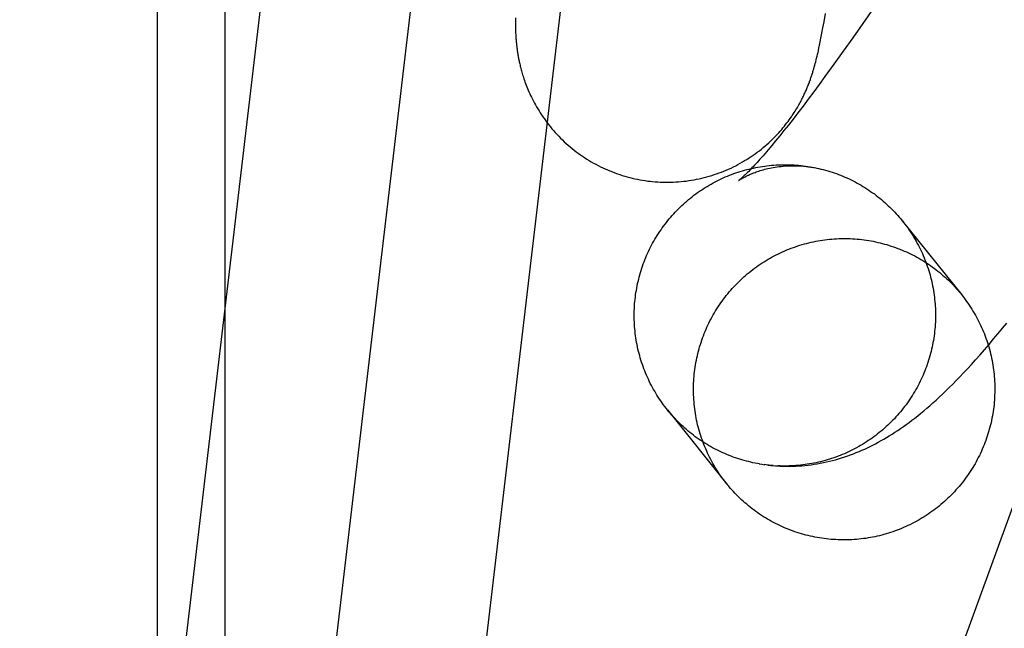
# Model space of a CAD drawing. Header units: inches. Extents: x 0 to 224, y 0 to 145.
# Tile 22 of 45: x 51.2953 to 51.4227, y 86.1575 to 86.2362. Entities that reach past the tile are written whole.
import ezdxf

# ---------------------------------------------------------------- set-up
doc = ezdxf.new("R2010")
doc.units = ezdxf.units.IN
doc.header["$LTSCALE"] = 12.302632
doc.header["$MEASUREMENT"] = 0
doc.linetypes.add('HIDDEN', pattern=[0.2, 0.1, -0.1])
doc.layers.add('DEFAULT_2', color=8, linetype='HIDDEN')

msp = doc.modelspace()

# ---------------------------------------------------------------- linework, layer by layer
at = {"layer": 'DEFAULT_2', "color": 8, "linetype": 'HIDDEN'}
for p, q in [((51.77208, 87.13033), (51.21629, 85.60333)), ((51.31314, 85.11097), (51.31314, 86.8147)), ((51.32186, 85.11097), (51.32186, 86.8147)), ((51.2782, 85.8284), (51.34056, 86.35727)), ((51.29736, 85.82614), (51.35972, 86.35501)), ((51.40612, 86.23828), (51.40435, 86.23572)), ((51.35942, 86.23644), (51.35942, 86.23619)), ((51.35942, 86.23619), (51.35942, 86.23594)), ((51.39835, 86.2362), (51.39835, 86.23621)), ((51.39835, 86.2362), (51.39835, 86.23619)), ((51.39835, 86.23618), (51.39835, 86.23619)), ((51.39935, 86.23594), (51.39955, 86.23702)), ((51.35942, 86.23594), (51.35942, 86.2357)), ((51.35942, 86.2357), (51.35942, 86.23546)), ((51.35942, 86.23546), (51.35943, 86.23522)), ((51.35943, 86.23522), (51.35943, 86.23498)), ((51.35943, 86.23498), (51.35944, 86.23474)), ((51.39908, 86.23447), (51.39921, 86.23517)), ((51.39921, 86.23517), (51.39935, 86.23594)), ((51.40435, 86.23572), (51.40307, 86.23388)), ((51.35944, 86.23474), (51.35945, 86.2345)), ((51.35945, 86.2345), (51.35947, 86.23426)), ((51.39886, 86.23336), (51.39895, 86.23382)), ((51.39895, 86.23382), (51.39908, 86.23447)), ((51.40307, 86.23388), (51.40182, 86.23213)), ((51.39862, 86.23225), (51.39868, 86.23252)), ((51.39868, 86.23252), (51.39877, 86.23293)), ((51.39877, 86.23293), (51.39886, 86.23336)), ((51.39833, 86.23101), (51.39839, 86.23125)), ((51.39839, 86.23125), (51.39845, 86.23149)), ((51.39845, 86.23149), (51.39851, 86.23174)), ((51.39851, 86.23174), (51.39857, 86.23199)), ((51.39857, 86.23199), (51.39862, 86.23225)), ((51.40182, 86.23213), (51.40063, 86.23045)), ((51.39809, 86.23009), (51.39815, 86.23032)), ((51.39815, 86.23032), (51.39821, 86.23055)), ((51.39821, 86.23055), (51.39827, 86.23078)), ((51.39827, 86.23078), (51.39833, 86.23101)), ((51.40063, 86.23045), (51.39947, 86.22886)), ((51.39947, 86.22886), (51.39873, 86.22784)), ((51.39873, 86.22784), (51.39801, 86.22687)), ((51.39801, 86.22687), (51.39731, 86.22593)), ((51.39663, 86.22504), (51.39598, 86.22418)), ((51.39731, 86.22593), (51.39663, 86.22504)), ((51.39598, 86.22418), (51.39535, 86.22337)), ((51.39475, 86.2226), (51.39417, 86.22187)), ((51.39535, 86.22337), (51.39475, 86.2226)), ((51.39362, 86.22119), (51.39309, 86.22055)), ((51.39417, 86.22187), (51.39362, 86.22119)), ((51.39309, 86.22055), (51.39259, 86.21995)), ((51.40946, 86.21023), (51.41716, 86.20065)), ((51.37908, 86.18578), (51.38683, 86.17612)), ((51.39094, 86.17879), (51.39129, 86.17873)), ((51.39102, 86.17878), (51.39094, 86.17879)), ((51.39131, 86.17873), (51.39169, 86.17868)), ((51.39209, 86.17863), (51.39161, 86.17869)), ((51.39278, 86.17856), (51.39328, 86.17852))]:
    msp.add_line(p, q, dxfattribs=at)
for points in [[(51.32257, 85.87524), (51.32264, 85.87583), (51.32271, 85.8764), (51.3734, 86.30626)], [(51.35947, 86.23426), (51.35947, 86.23414), (51.35948, 86.23402), (51.35949, 86.2339), (51.3595, 86.23377), (51.35951, 86.23365), (51.35952, 86.23353), (51.35953, 86.23341), (51.35954, 86.23329), (51.35955, 86.23316), (51.35956, 86.23304), (51.35958, 86.23292), (51.35959, 86.2328), (51.3596, 86.23268), (51.35962, 86.23256), (51.35964, 86.23243), (51.35965, 86.23231), (51.35967, 86.23218), (51.35969, 86.23206), (51.35971, 86.23193), (51.35973, 86.23181), (51.35975, 86.23168), (51.35977, 86.23156), (51.35979, 86.23143), (51.35982, 86.2313), (51.35984, 86.23117), (51.35987, 86.23104), (51.35989, 86.23091), (51.35992, 86.23077), (51.35995, 86.23063), (51.35998, 86.23049), (51.36002, 86.23035), (51.36005, 86.23021), (51.36009, 86.23006), (51.36013, 86.22991), (51.36017, 86.22975), (51.36021, 86.22959)], [(51.37685, 86.21533), (51.37716, 86.21529), (51.37749, 86.21526), (51.37783, 86.21524), (51.37817, 86.21522), (51.3785, 86.21521), (51.37884, 86.2152), (51.37918, 86.2152), (51.37951, 86.21521), (51.37985, 86.21522), (51.38019, 86.21524), (51.38052, 86.21526), (51.38086, 86.21529), (51.3812, 86.21532), (51.38153, 86.21536), (51.38186, 86.21541), (51.3822, 86.21546), (51.38253, 86.21552), (51.38286, 86.21558), (51.38319, 86.21565), (51.38352, 86.21572), (51.38384, 86.2158), (51.38417, 86.21589), (51.38449, 86.21598), (51.38482, 86.21608), (51.38514, 86.21618), (51.38545, 86.21629), (51.38577, 86.2164), (51.38608, 86.21652), (51.3864, 86.21664), (51.38671, 86.21677), (51.38701, 86.21691), (51.38732, 86.21704), (51.38762, 86.21719), (51.38792, 86.21734), (51.38821, 86.21749), (51.38851, 86.21765), (51.3888, 86.21782), (51.38908, 86.21799), (51.38937, 86.21816), (51.38965, 86.21834), (51.38992, 86.21852), (51.39019, 86.2187), (51.39046, 86.21889), (51.39072, 86.21909), (51.39098, 86.21928), (51.39124, 86.21948), (51.39149, 86.21969), (51.39173, 86.21989), (51.39197, 86.2201), (51.3922, 86.22031), (51.39243, 86.22052), (51.39266, 86.22074), (51.39287, 86.22095), (51.39308, 86.22117), (51.39329, 86.22138), (51.39349, 86.2216), (51.39368, 86.22181), (51.39387, 86.22203), (51.39404, 86.22224), (51.39422, 86.22245), (51.39438, 86.22265), (51.39454, 86.22286), (51.39469, 86.22306), (51.39484, 86.22326), (51.39498, 86.22345), (51.39512, 86.22364), (51.39524, 86.22383), (51.39537, 86.22402), (51.39549, 86.2242), (51.3956, 86.22438), (51.39571, 86.22455), (51.39581, 86.22472), (51.3959, 86.22488), (51.396, 86.22504), (51.39609, 86.22519), (51.39617, 86.22534), (51.39625, 86.22549), (51.39633, 86.22564), (51.3964, 86.22578), (51.39648, 86.22592), (51.39655, 86.22605), (51.39661, 86.22619), (51.39668, 86.22632), (51.39674, 86.22645), (51.3968, 86.22658), (51.39686, 86.2267), (51.39691, 86.22683), (51.39697, 86.22695), (51.39702, 86.22707), (51.39707, 86.22719), (51.39712, 86.22731), (51.39717, 86.22743), (51.39722, 86.22754), (51.39727, 86.22766), (51.39732, 86.22778), (51.39736, 86.2279), (51.39741, 86.22801), (51.39745, 86.22813), (51.39749, 86.22825), (51.39754, 86.22836), (51.39758, 86.22848), (51.39762, 86.2286), (51.39766, 86.22871), (51.3977, 86.22883), (51.39774, 86.22894), (51.39778, 86.22906), (51.39781, 86.22917), (51.39785, 86.22929), (51.39788, 86.2294), (51.39792, 86.22951), (51.39795, 86.22963), (51.39799, 86.22974), (51.39802, 86.22986), (51.39809, 86.23009)], [(51.36021, 86.22959), (51.36026, 86.22943), (51.36031, 86.22927), (51.36036, 86.22909), (51.36041, 86.22892), (51.36047, 86.22874), (51.36053, 86.22855), (51.3606, 86.22836), (51.36066, 86.22817), (51.36074, 86.22797), (51.36082, 86.22776), (51.3609, 86.22755), (51.36099, 86.22733), (51.36108, 86.22711), (51.36118, 86.22688), (51.36128, 86.22665), (51.36139, 86.22642), (51.3615, 86.22618), (51.36163, 86.22594), (51.36175, 86.22569), (51.36189, 86.22544), (51.36202, 86.22519), (51.36217, 86.22493), (51.36232, 86.22468), (51.36248, 86.22442), (51.36264, 86.22416), (51.36281, 86.2239), (51.36299, 86.22365), (51.36317, 86.22339), (51.36335, 86.22313), (51.36354, 86.22287), (51.36374, 86.22262), (51.36395, 86.22237), (51.36415, 86.22212), (51.36437, 86.22187), (51.36458, 86.22162), (51.36481, 86.22138), (51.36504, 86.22114), (51.36527, 86.22091), (51.36551, 86.22067), (51.36575, 86.22044), (51.36599, 86.22022), (51.36624, 86.22), (51.3665, 86.21978), (51.36676, 86.21957), (51.36702, 86.21936), (51.36728, 86.21915), (51.36755, 86.21895), (51.36783, 86.21876), (51.3681, 86.21856), (51.36838, 86.21838), (51.36867, 86.2182), (51.36895, 86.21802), (51.36924, 86.21785), (51.36953, 86.21768), (51.36983, 86.21752), (51.37013, 86.21736), (51.37043, 86.21721), (51.37073, 86.21706), (51.37104, 86.21692), (51.37135, 86.21679), (51.37166, 86.21666), (51.37197, 86.21653), (51.37229, 86.21641), (51.37261, 86.2163), (51.37293, 86.21619), (51.37325, 86.21608), (51.37357, 86.21599), (51.37389, 86.21589), (51.37422, 86.21581), (51.37455, 86.21573), (51.37488, 86.21565), (51.37521, 86.21558), (51.37554, 86.21552), (51.37587, 86.21546), (51.37621, 86.21541), (51.37654, 86.21536), (51.37685, 86.21533)], [(51.39259, 86.21995), (51.39212, 86.21939), (51.39189, 86.21913), (51.39168, 86.21887), (51.39146, 86.21863), (51.39126, 86.2184), (51.39106, 86.21818), (51.39087, 86.21796), (51.39069, 86.21776), (51.39051, 86.21757), (51.39034, 86.21739), (51.39018, 86.21721), (51.39002, 86.21705), (51.38987, 86.2169), (51.38973, 86.21675), (51.3896, 86.21661), (51.38947, 86.21648), (51.38935, 86.21636), (51.38924, 86.21625), (51.38913, 86.21615), (51.38903, 86.21605), (51.38894, 86.21597), (51.38885, 86.21589), (51.38877, 86.21581), (51.3887, 86.21575), (51.38863, 86.21569), (51.38857, 86.21563), (51.38852, 86.21559), (51.38847, 86.21555), (51.38843, 86.21551), (51.38839, 86.21548), (51.38836, 86.21546), (51.38834, 86.21544), (51.38832, 86.21543), (51.38832, 86.21542)], [(51.37908, 86.18578), (51.37892, 86.18598), (51.37874, 86.18621), (51.37856, 86.18645), (51.37839, 86.18669), (51.37822, 86.18693), (51.37806, 86.18717), (51.3779, 86.18742), (51.37774, 86.18767), (51.37759, 86.18792), (51.37744, 86.18817), (51.37729, 86.18842), (51.37715, 86.18868), (51.37701, 86.18894), (51.37687, 86.1892), (51.37674, 86.18947), (51.37662, 86.18973), (51.3765, 86.19), (51.37638, 86.19027), (51.37626, 86.19054), (51.37615, 86.19081), (51.37605, 86.19109), (51.37594, 86.19136), (51.37585, 86.19164), (51.37575, 86.19192), (51.37566, 86.1922), (51.37558, 86.19248), (51.3755, 86.19276), (51.37542, 86.19305), (51.37535, 86.19333), (51.37528, 86.19362), (51.37522, 86.19391), (51.37516, 86.1942), (51.37511, 86.19449), (51.37505, 86.19478), (51.37501, 86.19507), (51.37497, 86.19536), (51.37493, 86.19565), (51.3749, 86.19594), (51.37487, 86.19623), (51.37485, 86.19653), (51.37483, 86.19682), (51.37481, 86.19711), (51.3748, 86.19741), (51.37479, 86.1977), (51.37479, 86.198), (51.37479, 86.19829), (51.3748, 86.19859), (51.37481, 86.19888), (51.37483, 86.19917), (51.37485, 86.19947), (51.37488, 86.19976), (51.3749, 86.20005), (51.37494, 86.20034), (51.37498, 86.20064), (51.37502, 86.20093), (51.37507, 86.20122), (51.37512, 86.20151), (51.37517, 86.2018), (51.37523, 86.20209), (51.3753, 86.20237), (51.37537, 86.20266), (51.37544, 86.20294), (51.37552, 86.20323), (51.3756, 86.20351), (51.37568, 86.20379), (51.37577, 86.20407), (51.37587, 86.20435), (51.37597, 86.20463), (51.37607, 86.20491), (51.37618, 86.20518), (51.37629, 86.20545), (51.3764, 86.20572), (51.37652, 86.20599), (51.37665, 86.20626), (51.37677, 86.20653), (51.37691, 86.20679), (51.37704, 86.20705), (51.37718, 86.20731), (51.37732, 86.20757), (51.37747, 86.20782), (51.37762, 86.20808), (51.37778, 86.20833), (51.37793, 86.20857), (51.3781, 86.20882), (51.37826, 86.20906), (51.37843, 86.2093), (51.3786, 86.20954), (51.37878, 86.20978), (51.37896, 86.21001), (51.37914, 86.21024), (51.37933, 86.21047), (51.37952, 86.21069), (51.37972, 86.21091), (51.37991, 86.21113), (51.38011, 86.21135), (51.38032, 86.21156), (51.38052, 86.21177), (51.38073, 86.21198), (51.38095, 86.21218), (51.38116, 86.21238), (51.38138, 86.21258), (51.3816, 86.21277), (51.38183, 86.21296), (51.38206, 86.21315), (51.38229, 86.21333), (51.38252, 86.21351), (51.38276, 86.21369), (51.383, 86.21386), (51.38324, 86.21403), (51.38348, 86.21419), (51.38373, 86.21436), (51.38398, 86.21451), (51.38423, 86.21467), (51.38448, 86.21482), (51.38474, 86.21496), (51.38499, 86.21511), (51.38525, 86.21524), (51.38552, 86.21538), (51.38578, 86.21551), (51.38605, 86.21564), (51.38631, 86.21576), (51.38658, 86.21588), (51.38685, 86.21599), (51.38713, 86.2161), (51.3874, 86.21621), (51.38768, 86.21631), (51.38796, 86.21641), (51.38824, 86.2165), (51.38852, 86.21659), (51.3888, 86.21668), (51.38908, 86.21676), (51.38936, 86.21684), (51.38965, 86.21691), (51.38994, 86.21698), (51.39022, 86.21704), (51.39051, 86.2171), (51.3908, 86.21716), (51.39109, 86.21721), (51.39138, 86.21725), (51.39167, 86.21729), (51.39197, 86.21733), (51.39226, 86.21737), (51.39255, 86.21739), (51.39284, 86.21742), (51.39314, 86.21744), (51.39343, 86.21745), (51.39373, 86.21746), (51.39402, 86.21747), (51.39431, 86.21747), (51.39461, 86.21747), (51.3949, 86.21746), (51.3952, 86.21745), (51.39549, 86.21744), (51.39579, 86.21742), (51.39608, 86.21739), (51.39637, 86.21736), (51.39666, 86.21733), (51.39696, 86.21729), (51.39725, 86.21725), (51.39754, 86.2172), (51.39783, 86.21715), (51.39812, 86.2171), (51.39862, 86.21699)], [(51.38831, 86.21542), (51.3883, 86.21541), (51.38831, 86.21542), (51.38832, 86.21543), (51.38834, 86.21544), (51.38836, 86.21545), (51.38839, 86.21547), (51.38843, 86.2155), (51.38846, 86.21552), (51.38851, 86.21555), (51.38856, 86.21558), (51.38862, 86.21562), (51.38868, 86.21565), (51.38874, 86.21569), (51.38882, 86.21573), (51.38889, 86.21578), (51.38898, 86.21582), (51.38906, 86.21587), (51.38916, 86.21592), (51.38926, 86.21597), (51.38936, 86.21602), (51.38947, 86.21608), (51.38959, 86.21613), (51.38971, 86.21618), (51.38984, 86.21624), (51.38998, 86.2163), (51.39012, 86.21636), (51.39026, 86.21641), (51.39042, 86.21647), (51.39058, 86.21653), (51.39074, 86.21659), (51.39092, 86.21664), (51.3911, 86.2167), (51.39128, 86.21676), (51.39147, 86.21681), (51.39167, 86.21687), (51.39188, 86.21692), (51.39209, 86.21697), (51.39232, 86.21702), (51.39254, 86.21706), (51.39278, 86.21711), (51.39302, 86.21715), (51.39327, 86.21719), (51.39353, 86.21722), (51.39379, 86.21725), (51.39406, 86.21728), (51.39433, 86.2173), (51.39462, 86.21732), (51.3949, 86.21733), (51.39519, 86.21734), (51.39549, 86.21734), (51.39579, 86.21733), (51.3961, 86.21732), (51.3964, 86.2173), (51.39671, 86.21728), (51.39703, 86.21725), (51.39734, 86.21721), (51.39766, 86.21716), (51.39798, 86.21711), (51.3983, 86.21705)], [(51.3984, 86.21704), (51.39869, 86.21697), (51.39898, 86.21691)], [(51.39862, 86.21699), (51.39894, 86.21691), (51.39925, 86.21684)], [(51.39925, 86.21684), (51.39955, 86.21676), (51.39983, 86.21667), (51.40011, 86.21659), (51.40039, 86.2165), (51.40067, 86.21641), (51.40095, 86.21631), (51.40122, 86.21621)], [(51.40122, 86.21621), (51.4015, 86.2161), (51.40177, 86.21599), (51.40204, 86.21587), (51.40231, 86.21575), (51.40258, 86.21563), (51.40284, 86.21551), (51.40311, 86.21537), (51.40337, 86.21524), (51.40363, 86.2151), (51.40388, 86.21496), (51.40414, 86.21481), (51.40439, 86.21466), (51.40464, 86.21451), (51.40489, 86.21435), (51.40514, 86.21419), (51.40538, 86.21402), (51.40562, 86.21385), (51.40586, 86.21368), (51.40609, 86.2135), (51.40633, 86.21332), (51.40656, 86.21314), (51.40678, 86.21295), (51.40701, 86.21276), (51.40723, 86.21257), (51.40745, 86.21237), (51.40766, 86.21217), (51.40788, 86.21197), (51.40809, 86.21176), (51.40829, 86.21155), (51.4085, 86.21134), (51.40869, 86.21112), (51.40889, 86.21091), (51.40908, 86.21068), (51.40927, 86.21046), (51.40946, 86.21023)], [(51.40949, 86.2102), (51.40964, 86.21), (51.40982, 86.20977), (51.41, 86.20953), (51.41017, 86.20929), (51.41034, 86.20905), (51.4105, 86.20881), (51.41067, 86.20856), (51.41082, 86.20832), (51.41098, 86.20806), (51.41113, 86.20781), (51.41127, 86.20756), (51.41141, 86.2073), (51.41155, 86.20704), (51.41169, 86.20678), (51.41182, 86.20651), (51.41194, 86.20625), (51.41207, 86.20598), (51.41218, 86.20571), (51.4123, 86.20544), (51.41241, 86.20517), (51.41252, 86.20489), (51.41262, 86.20462), (51.41271, 86.20434), (51.41281, 86.20406), (51.4129, 86.20378), (51.41298, 86.2035), (51.41306, 86.20322), (51.41314, 86.20293), (51.41321, 86.20265), (51.41328, 86.20236), (51.41334, 86.20207), (51.4134, 86.20179), (51.41346, 86.2015), (51.41351, 86.20121), (51.41355, 86.20092), (51.41359, 86.20062), (51.41363, 86.20033), (51.41366, 86.20004), (51.41369, 86.19975), (51.41372, 86.19945), (51.41374, 86.19916), (51.41375, 86.19887), (51.41376, 86.19857), (51.41377, 86.19828), (51.41377, 86.19798), (51.41377, 86.19769), (51.41376, 86.1974), (51.41375, 86.1971), (51.41373, 86.19681), (51.41371, 86.19651), (51.41369, 86.19622), (51.41366, 86.19593), (51.41362, 86.19564), (51.41359, 86.19534), (51.41354, 86.19505), (51.4135, 86.19476), (51.41344, 86.19447), (51.41339, 86.19418), (51.41333, 86.1939), (51.41326, 86.19361), (51.4132, 86.19332), (51.41312, 86.19304), (51.41305, 86.19275), (51.41296, 86.19247), (51.41288, 86.19219), (51.41279, 86.19191), (51.41269, 86.19163), (51.41259, 86.19135), (51.41249, 86.19108), (51.41238, 86.1908), (51.41227, 86.19053), (51.41216, 86.19026), (51.41204, 86.18999), (51.41192, 86.18972), (51.41179, 86.18946), (51.41166, 86.18919), (51.41152, 86.18893), (51.41138, 86.18867), (51.41124, 86.18841), (51.41109, 86.18816), (51.41094, 86.18791), (51.41079, 86.18766), (51.41063, 86.18741), (51.41047, 86.18716), (51.4103, 86.18692), (51.41013, 86.18668), (51.40996, 86.18644), (51.40978, 86.1862), (51.4096, 86.18597), (51.40942, 86.18574), (51.40923, 86.18551), (51.40904, 86.18529), (51.40885, 86.18507), (51.40865, 86.18485), (51.40845, 86.18463), (51.40825, 86.18442), (51.40804, 86.18421), (51.40783, 86.184), (51.40761, 86.1838), (51.4074, 86.1836), (51.40718, 86.1834), (51.40696, 86.18321), (51.40673, 86.18302), (51.4065, 86.18283), (51.40627, 86.18265), (51.40604, 86.18247), (51.4058, 86.18229), (51.40557, 86.18212), (51.40532, 86.18195), (51.40508, 86.18179), (51.40483, 86.18163), (51.40459, 86.18147), (51.40433, 86.18131), (51.40408, 86.18116), (51.40383, 86.18102), (51.40357, 86.18088), (51.40331, 86.18074), (51.40305, 86.1806), (51.40278, 86.18047), (51.40252, 86.18034), (51.40225, 86.18022), (51.40198, 86.1801), (51.40171, 86.17999), (51.40143, 86.17988), (51.40116, 86.17977), (51.40088, 86.17967), (51.40061, 86.17957), (51.40033, 86.17948), (51.40005, 86.17939), (51.39976, 86.1793), (51.39948, 86.17922), (51.3992, 86.17915), (51.39891, 86.17907), (51.39863, 86.179), (51.39834, 86.17894), (51.39805, 86.17888), (51.39776, 86.17883), (51.39747, 86.17878), (51.39718, 86.17873), (51.39689, 86.17869), (51.3966, 86.17865), (51.3963, 86.17862), (51.39601, 86.17859), (51.39572, 86.17856), (51.39542, 86.17854), (51.39513, 86.17853), (51.39484, 86.17852), (51.39454, 86.17851), (51.39425, 86.17851), (51.39395, 86.17851), (51.39366, 86.17852), (51.39336, 86.17853)], [(51.38675, 86.17623), (51.38665, 86.17636), (51.38646, 86.17659), (51.38628, 86.17683), (51.3861, 86.17707), (51.38593, 86.17732), (51.38576, 86.17757), (51.3856, 86.17782), (51.38544, 86.17807), (51.38528, 86.17833), (51.38513, 86.17858), (51.38498, 86.17884), (51.38483, 86.17911), (51.38469, 86.17937), (51.38455, 86.17964), (51.38442, 86.1799), (51.38429, 86.18018), (51.38417, 86.18045), (51.38404, 86.18072), (51.38393, 86.181), (51.38382, 86.18128), (51.38371, 86.18156), (51.38361, 86.18184), (51.38351, 86.18212), (51.38341, 86.18241), (51.38332, 86.18269), (51.38324, 86.18298), (51.38315, 86.18327), (51.38308, 86.18356), (51.383, 86.18385), (51.38294, 86.18414), (51.38287, 86.18443), (51.38281, 86.18473), (51.38276, 86.18502), (51.38271, 86.18532), (51.38266, 86.18562), (51.38262, 86.18591), (51.38259, 86.18621), (51.38256, 86.18651), (51.38253, 86.18681), (51.38251, 86.18711), (51.38249, 86.18741), (51.38247, 86.18771), (51.38247, 86.18801), (51.38246, 86.18831), (51.38246, 86.18861), (51.38247, 86.18891), (51.38248, 86.18921), (51.38249, 86.18951), (51.38251, 86.18981), (51.38254, 86.1901), (51.38256, 86.1904), (51.3826, 86.1907), (51.38263, 86.191), (51.38268, 86.1913), (51.38272, 86.19159), (51.38277, 86.19189), (51.38283, 86.19218), (51.38289, 86.19248), (51.38296, 86.19277), (51.38303, 86.19306), (51.3831, 86.19335), (51.38318, 86.19364), (51.38326, 86.19393), (51.38335, 86.19422), (51.38344, 86.1945), (51.38354, 86.19479), (51.38364, 86.19507), (51.38374, 86.19535), (51.38385, 86.19563), (51.38396, 86.19591), (51.38408, 86.19619), (51.3842, 86.19646), (51.38433, 86.19673), (51.38446, 86.197), (51.38459, 86.19727), (51.38473, 86.19754), (51.38487, 86.1978), (51.38502, 86.19807), (51.38517, 86.19832), (51.38533, 86.19858), (51.38548, 86.19884), (51.38565, 86.19909), (51.38581, 86.19934), (51.38598, 86.19959), (51.38616, 86.19983), (51.38634, 86.20007), (51.38652, 86.20031), (51.3867, 86.20055), (51.38689, 86.20078), (51.38708, 86.20101), (51.38728, 86.20124), (51.38748, 86.20147), (51.38768, 86.20169), (51.38789, 86.20191), (51.3881, 86.20212), (51.38831, 86.20233), (51.38853, 86.20254), (51.38874, 86.20275), (51.38897, 86.20295), (51.38919, 86.20315), (51.38942, 86.20334), (51.38965, 86.20353), (51.38989, 86.20372), (51.39012, 86.20391), (51.39036, 86.20409), (51.39061, 86.20426), (51.39085, 86.20444), (51.3911, 86.20461), (51.39135, 86.20477), (51.3916, 86.20493), (51.39186, 86.20509), (51.39212, 86.20524), (51.39238, 86.20539), (51.39264, 86.20554), (51.3929, 86.20568), (51.39317, 86.20582), (51.39344, 86.20595), (51.39371, 86.20608), (51.39398, 86.20621), (51.39426, 86.20633), (51.39453, 86.20645), (51.39481, 86.20656), (51.39509, 86.20667), (51.39538, 86.20677), (51.39566, 86.20687), (51.39594, 86.20696), (51.39623, 86.20705), (51.39652, 86.20714), (51.39681, 86.20722), (51.3971, 86.2073), (51.39739, 86.20737), (51.39768, 86.20744), (51.39797, 86.20751), (51.39827, 86.20756), (51.39856, 86.20762), (51.39886, 86.20767), (51.39915, 86.20772), (51.39945, 86.20776), (51.39975, 86.20779), (51.40005, 86.20783), (51.40035, 86.20785), (51.40065, 86.20788), (51.40095, 86.20789), (51.40125, 86.20791), (51.40155, 86.20792), (51.40185, 86.20792), (51.40215, 86.20792), (51.40245, 86.20792), (51.40275, 86.20791), (51.40305, 86.20789), (51.40335, 86.20787), (51.40364, 86.20785), (51.40394, 86.20782), (51.40424, 86.20779), (51.40454, 86.20775), (51.40484, 86.20771), (51.40513, 86.20766), (51.40543, 86.20761), (51.40572, 86.20756), (51.40602, 86.2075), (51.40631, 86.20743), (51.4066, 86.20736), (51.40689, 86.20729), (51.40718, 86.20721), (51.40747, 86.20713), (51.40776, 86.20704), (51.40805, 86.20695), (51.40833, 86.20686), (51.40861, 86.20676), (51.40889, 86.20665)], [(51.40889, 86.20665), (51.40917, 86.20654), (51.40945, 86.20643), (51.40973, 86.20631), (51.41, 86.20619), (51.41027, 86.20607), (51.41054, 86.20594), (51.41081, 86.2058), (51.41108, 86.20567), (51.41134, 86.20552), (51.4116, 86.20538), (51.41186, 86.20523), (51.41212, 86.20507), (51.41238, 86.20491), (51.41263, 86.20475), (51.41288, 86.20459), (51.41313, 86.20442), (51.41337, 86.20424), (51.41361, 86.20407), (51.41385, 86.20388), (51.41409, 86.2037), (51.41432, 86.20351), (51.41455, 86.20332), (51.41478, 86.20312), (51.415, 86.20293), (51.41522, 86.20272), (51.41544, 86.20252), (51.41566, 86.20231), (51.41587, 86.2021), (51.41608, 86.20188), (51.41628, 86.20166), (51.41648, 86.20144), (51.41668, 86.20121), (51.41688, 86.20099), (51.41707, 86.20076)], [(51.41716, 86.20065), (51.41726, 86.20052), (51.41744, 86.20029), (51.41762, 86.20005), (51.4178, 86.1998), (51.41797, 86.19956), (51.41814, 86.19931), (51.4183, 86.19906), (51.41847, 86.19881), (51.41862, 86.19855), (51.41878, 86.19829), (51.41893, 86.19803), (51.41907, 86.19777), (51.41921, 86.19751), (51.41935, 86.19724), (51.41948, 86.19697), (51.41961, 86.1967), (51.41974, 86.19643), (51.41986, 86.19615), (51.41997, 86.19588), (51.42009, 86.1956), (51.42019, 86.19532), (51.4203, 86.19504), (51.4204, 86.19476), (51.42049, 86.19447), (51.42058, 86.19418), (51.42067, 86.1939), (51.42075, 86.19361), (51.42083, 86.19332), (51.4209, 86.19303), (51.42097, 86.19274), (51.42103, 86.19244), (51.42109, 86.19215), (51.42114, 86.19185), (51.42119, 86.19156), (51.42124, 86.19126), (51.42128, 86.19096), (51.42132, 86.19067), (51.42135, 86.19037), (51.42137, 86.19007), (51.4214, 86.18977), (51.42141, 86.18947), (51.42143, 86.18917), (51.42144, 86.18887), (51.42144, 86.18857), (51.42144, 86.18827), (51.42143, 86.18797), (51.42142, 86.18767), (51.42141, 86.18737), (51.42139, 86.18707), (51.42137, 86.18677), (51.42134, 86.18647), (51.4213, 86.18618), (51.42127, 86.18588), (51.42122, 86.18558), (51.42118, 86.18528), (51.42113, 86.18499), (51.42107, 86.18469), (51.42101, 86.1844), (51.42095, 86.18411), (51.42088, 86.18382), (51.4208, 86.18352), (51.42072, 86.18323), (51.42064, 86.18295), (51.42055, 86.18266), (51.42046, 86.18237), (51.42037, 86.18209), (51.42027, 86.18181), (51.42016, 86.18152), (51.42005, 86.18124), (51.41994, 86.18097), (51.41982, 86.18069), (51.4197, 86.18042), (51.41957, 86.18014), (51.41944, 86.17987), (51.41931, 86.1796), (51.41917, 86.17934), (51.41903, 86.17907), (51.41888, 86.17881), (51.41873, 86.17855), (51.41858, 86.1783), (51.41842, 86.17804), (51.41825, 86.17779), (51.41809, 86.17754), (51.41792, 86.17729), (51.41774, 86.17705), (51.41757, 86.1768), (51.41738, 86.17656), (51.4172, 86.17633), (51.41701, 86.17609), (51.41682, 86.17586), (51.41662, 86.17564), (51.41642, 86.17541), (51.41622, 86.17519), (51.41601, 86.17497), (51.41581, 86.17476), (51.41559, 86.17454), (51.41538, 86.17434), (51.41516, 86.17413), (51.41494, 86.17393), (51.41471, 86.17373), (51.41448, 86.17353), (51.41425, 86.17334), (51.41402, 86.17316), (51.41378, 86.17297), (51.41354, 86.17279), (51.4133, 86.17261), (51.41305, 86.17244), (51.4128, 86.17227), (51.41255, 86.17211), (51.4123, 86.17194), (51.41204, 86.17179), (51.41179, 86.17163), (51.41153, 86.17148), (51.41126, 86.17134), (51.411, 86.1712), (51.41073, 86.17106), (51.41046, 86.17092), (51.41019, 86.1708), (51.40992, 86.17067), (51.40964, 86.17055), (51.40937, 86.17043), (51.40909, 86.17032), (51.40881, 86.17021), (51.40853, 86.17011), (51.40824, 86.17001), (51.40796, 86.16991), (51.40767, 86.16982), (51.40738, 86.16974), (51.4071, 86.16965), (51.40681, 86.16958), (51.40651, 86.1695), (51.40622, 86.16944), (51.40593, 86.16937), (51.40563, 86.16931), (51.40534, 86.16926), (51.40504, 86.16921), (51.40475, 86.16916), (51.40445, 86.16912), (51.40415, 86.16908), (51.40385, 86.16905), (51.40355, 86.16902), (51.40326, 86.169), (51.40296, 86.16898), (51.40266, 86.16897), (51.40236, 86.16896), (51.40206, 86.16896), (51.40176, 86.16896), (51.40146, 86.16896), (51.40116, 86.16897), (51.40086, 86.16899), (51.40056, 86.169), (51.40026, 86.16903), (51.39996, 86.16906), (51.39966, 86.16909), (51.39936, 86.16912), (51.39907, 86.16917), (51.39877, 86.16921), (51.39847, 86.16926), (51.39818, 86.16932), (51.39788, 86.16938), (51.39759, 86.16944), (51.3973, 86.16951), (51.39701, 86.16959), (51.39672, 86.16966), (51.39643, 86.16975), (51.39614, 86.16983), (51.39586, 86.16992), (51.39557, 86.17002), (51.39529, 86.17012), (51.39501, 86.17022)], [(51.39307, 86.17854), (51.39368, 86.1785), (51.39408, 86.17848), (51.39448, 86.17848), (51.39488, 86.17848), (51.39528, 86.17848), (51.39568, 86.1785), (51.39608, 86.17852), (51.39648, 86.17855), (51.39688, 86.17859), (51.39728, 86.17863), (51.39768, 86.17868), (51.39807, 86.17874), (51.39847, 86.1788), (51.39886, 86.17887), (51.39926, 86.17895), (51.39965, 86.17903), (51.40005, 86.17913), (51.40044, 86.17923), (51.40084, 86.17933), (51.40124, 86.17945), (51.40163, 86.17957), (51.40202, 86.17969), (51.40241, 86.17982), (51.40279, 86.17996), (51.40316, 86.1801), (51.40352, 86.18025), (51.40389, 86.1804), (51.40425, 86.18055), (51.40461, 86.18071), (51.40496, 86.18088), (51.40532, 86.18105), (51.40567, 86.18122), (51.40602, 86.1814), (51.40637, 86.18159), (51.40673, 86.18179), (51.40708, 86.18199), (51.40744, 86.1822), (51.40779, 86.18241), (51.40815, 86.18264), (51.40852, 86.18287), (51.40888, 86.18311), (51.40924, 86.18336), (51.40961, 86.18361), (51.40998, 86.18387), (51.41035, 86.18414), (51.41072, 86.18442), (51.41109, 86.18471), (51.41147, 86.18501), (51.41185, 86.18532), (51.41224, 86.18564), (51.41263, 86.18597), (51.41303, 86.18631), (51.41343, 86.18666), (51.41384, 86.18703), (51.41425, 86.18741), (51.41467, 86.18781), (51.4151, 86.18822), (51.41555, 86.18865), (51.41599, 86.1891), (51.41645, 86.18956), (51.41692, 86.19005), (51.4174, 86.19055), (51.4179, 86.19108), (51.41842, 86.19165), (51.41896, 86.19225), (51.41953, 86.19288), (51.42011, 86.19355), (51.4207, 86.19424), (51.42129, 86.19494), (51.42188, 86.19564), (51.42244, 86.19632), (51.42299, 86.197)], [(51.38734, 86.17978), (51.38706, 86.17988), (51.38679, 86.17999), (51.38652, 86.18011), (51.38625, 86.18023), (51.38598, 86.18035), (51.38572, 86.18048), (51.38546, 86.18061), (51.38519, 86.18074), (51.38494, 86.18088), (51.38468, 86.18102), (51.38442, 86.18117), (51.38417, 86.18132), (51.38392, 86.18148), (51.38367, 86.18163), (51.38343, 86.18179), (51.38318, 86.18196), (51.38294, 86.18213), (51.3827, 86.1823), (51.38247, 86.18248), (51.38224, 86.18266), (51.38201, 86.18284), (51.38178, 86.18303), (51.38155, 86.18322), (51.38133, 86.18341), (51.38111, 86.18361), (51.3809, 86.18381), (51.38069, 86.18401), (51.38048, 86.18422), (51.38027, 86.18443), (51.38007, 86.18464), (51.37987, 86.18486), (51.37967, 86.18508), (51.37948, 86.1853), (51.37929, 86.18552), (51.3791, 86.18575)], [(51.39094, 86.17879), (51.39073, 86.17883), (51.39045, 86.17888), (51.39016, 86.17894), (51.38987, 86.17901), (51.38958, 86.17908), (51.3893, 86.17915), (51.38901, 86.17923), (51.38873, 86.17931), (51.38845, 86.17939), (51.38817, 86.17948), (51.38789, 86.17958), (51.38761, 86.17967), (51.38734, 86.17978)], [(51.39278, 86.17856), (51.39248, 86.17859), (51.39219, 86.17862), (51.3919, 86.17865)], [(51.39209, 86.17863), (51.39248, 86.17858), (51.39288, 86.17855)], [(51.39501, 86.17022), (51.39473, 86.17033), (51.39445, 86.17045), (51.39417, 86.17056), (51.3939, 86.17068), (51.39363, 86.17081), (51.39336, 86.17094), (51.39309, 86.17107), (51.39282, 86.17121), (51.39256, 86.17135), (51.3923, 86.1715), (51.39204, 86.17165), (51.39178, 86.1718), (51.39153, 86.17196), (51.39127, 86.17213), (51.39102, 86.17229), (51.39078, 86.17246), (51.39053, 86.17263), (51.39029, 86.17281), (51.39005, 86.17299), (51.38981, 86.17318), (51.38958, 86.17337), (51.38935, 86.17356), (51.38912, 86.17375), (51.3889, 86.17395), (51.38868, 86.17415), (51.38846, 86.17436), (51.38824, 86.17457), (51.38803, 86.17478), (51.38782, 86.175), (51.38762, 86.17522), (51.38742, 86.17544), (51.38722, 86.17566), (51.38702, 86.17589), (51.38683, 86.17612)]]:
    msp.add_lwpolyline(points, dxfattribs=at)

doc.saveas('drawing.dxf')
